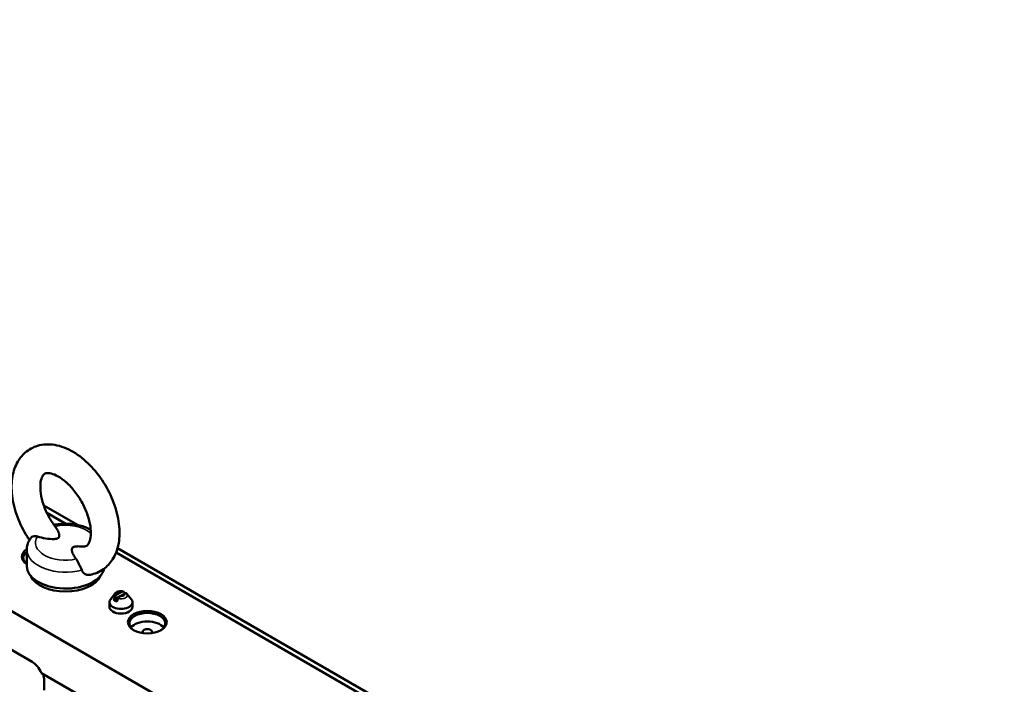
# Model space of a CAD drawing. Header units: millimetres. Extents: x 0 to 8058, y -283 to 1782.
# Tile 26 of 35: x 1888 to 2145, y 684 to 857. Entities that reach past the tile are written whole.
import ezdxf

# ---------------------------------------------------------------- set-up
doc = ezdxf.new("R2010")
doc.units = ezdxf.units.MM
doc.header["$LTSCALE"] = 3
doc.layers.add('Sichtbar (ISO)', color=7, linetype='Continuous', lineweight=50)
doc.layers.add('Sichtbar schmal (ISO)', color=7, linetype='Continuous', lineweight=35)

msp = doc.modelspace()

# ---------------------------------------------------------------- linework, layer by layer
at = {"layer": 'Sichtbar (ISO)'}
for p, q in [((1618.485, 857.384), (2405.866, 402.79)), ((1894.335, 730.578), (1903.091, 725.523)), ((1895.101, 728.711), (1900.092, 725.829)), ((1889.884, 714.746), (1889.884, 719.033)), ((1913.177, 718.275), (2142.654, 585.786)), ((1913.579, 719.467), (2142.597, 587.244)), ((1912.908, 707.569), (1911.722, 706.038)), ((1914.691, 708.067), (1913.434, 707.341)), ((1915.486, 707.608), (1914.23, 706.882)), ((1915.518, 707.626), (1915.486, 707.608)), ((1916.013, 707.569), (1917.199, 706.038)), ((1911.46, 704.106), (1911.46, 705.331)), ((1914.23, 706.882), (1912.607, 705.945)), ((1917.46, 704.106), (1917.46, 705.331)), ((1870.047, 702.041), (1891.26, 689.793)), ((1918.779, 672.374), (1893.705, 686.851)), ((1894.442, 684.894), (1894.442, 682.409))]:
    msp.add_line(p, q, dxfattribs=at)
for centre, major_axis, start_param, end_param in [((1893.645, 717.196), (-5.062, 0), 5.5493749, 7.0165576), ((1893.645, 716.89), (-4.688, 0), 5.6436195, 6.9227511), ((1900.009, 714.746), (-10.125, 0), 0, 3.0326337), ((1900.009, 713.522), (-9.375, 0), 0.2573911, 2.8842016), ((1914.46, 706.556), (-2.134, 0), 4.1932279, 4.1937355), ((1914.46, 705.331), (3, 0), 2.7210583, 6.7037196), ((1914.46, 706.556), (2.134, 0), 3.6602461, 4.1937355), ((1914.46, 704.106), (3, 0), 3.1415927, 6.2831853), ((1921.355, 699.82), (4.688, 0), 5.5370274, 10.1709359), ((1921.355, 697.615), (-4.687, 0), 3.5610813, 5.8636966), ((1921.355, 697.615), (1.238, 0), 5.7804126, 9.9275506), ((1891.26, 686.425), (2.062, -3.572), 1.3623295, 2.3561945), ((1891.525, 686.578), (2.063, -3.572), 0.7853982, 1.25726)]:
    msp.add_ellipse(centre, major_axis=major_axis, ratio=0.5773503, start_param=start_param, end_param=end_param, dxfattribs=at)
msp.add_ellipse((1921.355, 700.126), major_axis=(5.062, 0), ratio=0.5773503, dxfattribs=at)
for points, knots in [([(1906.415, 712.506), (1907.645, 712.737), (1908.842, 713.233), (1910.838, 714.648), (1911.651, 715.528), (1912.992, 717.631), (1913.471, 718.88), (1914.107, 721.761), (1914.176, 723.426), (1913.863, 726.952), (1913.442, 728.821), (1912.175, 732.484), (1911.331, 734.278), (1909.312, 737.642), (1908.139, 739.212), (1905.537, 742.009), (1904.107, 743.232), (1901.062, 745.18), (1899.443, 745.908), (1896.252, 746.609), (1894.681, 746.65), (1891.968, 746.001), (1890.818, 745.456), (1888.9, 743.967), (1888.124, 743.049), (1886.851, 740.867), (1886.41, 739.574), (1885.866, 736.608), (1885.848, 734.905), (1886.271, 731.337), (1886.742, 729.466), (1888.101, 725.819), (1888.984, 724.043), (1890.206, 722.104), (1890.385, 721.83), (1890.569, 721.56)], [5.2976925, 5.2976925, 5.2976925, 5.2976925, 5.5516118, 5.5516118, 5.7894412, 5.7894412, 6.061034, 6.061034, 6.390962, 6.390962, 6.7462056, 6.7462056, 7.0979864, 7.0979864, 7.447333, 7.447333, 7.7999358, 7.7999358, 8.1543123, 8.1543123, 8.4694395, 8.4694395, 8.7186614, 8.7186614, 8.9580112, 8.9580112, 9.2355336, 9.2355336, 9.5706582, 9.5706582, 9.9260961, 9.9260961, 10.2773616, 10.2773616, 10.3359335, 10.3359335, 10.3359335, 10.3359335]), ([(1904.309, 719.861), (1904.752, 719.813), (1905.042, 719.863), (1905.465, 720.01), (1905.61, 720.102), (1905.928, 720.486), (1906.065, 720.701), (1906.367, 721.43), (1906.517, 722.027), (1906.627, 723.46), (1906.601, 724.274), (1906.341, 726.078), (1906.103, 727.071), (1905.406, 729.131), (1904.941, 730.199), (1903.825, 732.272), (1903.171, 733.277), (1901.76, 735.094), (1901.002, 735.908), (1899.5, 737.25), (1898.756, 737.785), (1897.403, 738.552), (1896.791, 738.793), (1895.777, 739.049), (1895.382, 739.061), (1894.724, 738.982), (1894.561, 738.894), (1894.189, 738.545), (1894.001, 738.3), (1893.651, 737.457), (1893.501, 736.861), (1893.39, 735.428), (1893.417, 734.614), (1893.676, 732.811), (1893.914, 731.817), (1894.611, 729.757), (1895.076, 728.69), (1896.167, 726.662), (1896.787, 725.7), (1897.459, 724.821)], [5.0991959, 5.0991959, 5.0991959, 5.0991959, 5.3873586, 5.3873586, 5.7091574, 5.7091574, 5.9146305, 5.9146305, 6.1982307, 6.1982307, 6.4621934, 6.4621934, 6.7350325, 6.7350325, 7.016896, 7.016896, 7.3028057, 7.3028057, 7.586766, 7.586766, 7.8629475, 7.8629475, 8.1287523, 8.1287523, 8.3978368, 8.3978368, 8.7736688, 8.7736688, 9.0560682, 9.0560682, 9.3397042, 9.3397042, 9.603665, 9.603665, 9.8764993, 9.8764993, 10.1583597, 10.1583597, 10.431567, 10.431567, 10.431567, 10.431567]), ([(1906.57, 724.271), (1905.704, 724.754), (1904.741, 725.121), (1902.698, 725.638), (1901.617, 725.785), (1899.452, 725.856), (1898.368, 725.782), (1897.196, 725.576), (1897.07, 725.552), (1896.944, 725.526)], [1.5888865, 1.5888865, 1.5888865, 1.5888865, 1.9430408, 1.9430408, 2.2995062, 2.2995062, 2.6519947, 2.6519947, 2.6949147, 2.6949147, 2.6949147, 2.6949147]), ([(1890.918, 722.102), (1890.945, 722.14), (1890.976, 722.176), (1891.132, 722.328), (1891.297, 722.422), (1891.693, 722.545), (1891.916, 722.574), (1892.315, 722.557), (1892.482, 722.531), (1892.646, 722.483)], [-0.49573795, -0.49573795, -0.49573795, -0.49573795, -0.46452916, -0.46452916, -0.35739452, -0.35739452, -0.25308531, -0.25308531, -0.1806869, -0.1806869, -0.1806869, -0.1806869]), ([(1897.459, 724.821), (1897.701, 724.505), (1897.898, 724.184), (1898.238, 723.484), (1898.41, 723.007), (1898.358, 722.487), (1898.32, 722.351), (1898.196, 722.168), (1898.107, 722.084), (1897.906, 721.968), (1897.761, 721.917), (1897.443, 721.845), (1897.208, 721.823), (1896.308, 721.793), (1895.482, 721.892), (1894.099, 722.116), (1893.356, 722.278), (1892.646, 722.483)], [1.3186435, 1.3186435, 1.3186435, 1.3186435, 1.541162, 1.541162, 1.8223406, 1.8223406, 1.9017722, 1.9017722, 1.9586643, 1.9586643, 2.0155563, 2.0155563, 2.0949879, 2.0949879, 2.3761666, 2.3761666, 2.6695522, 2.6695522, 2.6695522, 2.6695522]), ([(1890.918, 722.102), (1890.791, 721.927), (1890.674, 721.746), (1890.46, 721.368), (1890.363, 721.172), (1890.194, 720.769), (1890.122, 720.561), (1890.005, 720.135), (1889.959, 719.918), (1889.899, 719.478), (1889.884, 719.256), (1889.884, 719.033)], [3.53162675, 3.53162675, 3.53162675, 3.53162675, 3.61069956, 3.61069956, 3.68977238, 3.68977238, 3.76884519, 3.76884519, 3.847918, 3.847918, 3.92699082, 3.92699082, 3.92699082, 3.92699082]), ([(1902.803, 716.619), (1902.447, 717.029), (1902.167, 717.458), (1901.779, 718.257), (1901.607, 718.733), (1901.66, 719.253), (1901.697, 719.389), (1901.821, 719.572), (1901.91, 719.656), (1902.111, 719.772), (1902.257, 719.824), (1902.574, 719.895), (1902.81, 719.917), (1903.418, 719.937), (1903.869, 719.909), (1904.309, 719.862)], [1.2477763, 1.2477763, 1.2477763, 1.2477763, 1.541162, 1.541162, 1.8223406, 1.8223406, 1.9017722, 1.9017722, 1.9586643, 1.9586643, 2.0155563, 2.0155563, 2.0949879, 2.0949879, 2.2591027, 2.2591027, 2.2591027, 2.2591027]), ([(1902.803, 716.619), (1902.859, 716.554), (1902.913, 716.479), (1903.09, 716.203), (1903.206, 715.969), (1903.445, 715.459), (1903.564, 715.191), (1903.808, 714.651), (1903.929, 714.387), (1904.107, 713.992), (1904.17, 713.849), (1904.224, 713.718)], [-0.85583948, -0.85583948, -0.85583948, -0.85583948, -0.80597623, -0.80597623, -0.68971765, -0.68971765, -0.57457226, -0.57457226, -0.45675968, -0.45675968, -0.38276916, -0.38276916, -0.38276916, -0.38276916]), ([(1906.415, 712.506), (1906.315, 712.487), (1906.215, 712.476), (1905.76, 712.456), (1905.416, 712.534), (1904.81, 712.863), (1904.559, 713.109), (1904.318, 713.513), (1904.267, 713.613), (1904.224, 713.718)], [4.22326161, 4.22326161, 4.22326161, 4.22326161, 4.27684858, 4.27684858, 4.46799056, 4.46799056, 4.66091166, 4.66091166, 4.7211317, 4.7211317, 4.7211317, 4.7211317]), ([(1915.052, 708.149), (1914.904, 708.185), (1914.751, 708.207), (1914.444, 708.224), (1914.29, 708.218), (1913.985, 708.179), (1913.835, 708.146), (1913.545, 708.048), (1913.404, 707.983), (1913.139, 707.813), (1913.014, 707.706), (1912.908, 707.569)], [1.952899, 1.952899, 1.952899, 1.952899, 2.2636105, 2.2636105, 2.574322, 2.574322, 2.8850335, 2.8850335, 3.195745, 3.195745, 3.5064565, 3.5064565, 3.5064565, 3.5064565]), ([(1913.434, 707.341), (1913.359, 707.298), (1913.269, 707.229), (1913.136, 707.092), (1913.067, 707.003), (1912.985, 706.867), (1912.953, 706.804), (1912.927, 706.743)], [-0.4266994, -0.4266994, -0.4266994, -0.4266994, -0.38388292, -0.38388292, -0.34567303, -0.34567303, -0.32053213, -0.32053213, -0.32053213, -0.32053213]), ([(1915.198, 708.053), (1915.172, 708.085), (1915.14, 708.112), (1915.059, 708.153), (1914.99, 708.162), (1914.856, 708.145), (1914.766, 708.111), (1914.691, 708.067)], [-0.76240067, -0.76240067, -0.76240067, -0.76240067, -0.73725977, -0.73725977, -0.69904989, -0.69904989, -0.6562334, -0.6562334, -0.6562334, -0.6562334]), ([(1915.486, 707.608), (1915.562, 707.651), (1915.651, 707.686), (1915.785, 707.703), (1915.854, 707.694), (1915.933, 707.654), (1915.962, 707.631), (1915.986, 707.603)], [0.6562334, 0.6562334, 0.6562334, 0.6562334, 0.69904989, 0.69904989, 0.73725977, 0.73725977, 0.76010015, 0.76010015, 0.76010015, 0.76010015]), ([(1916.013, 707.569), (1916.011, 707.572), (1916.009, 707.574), (1916.006, 707.578), (1916.004, 707.581), (1916.001, 707.585), (1915.999, 707.587), (1915.995, 707.592), (1915.993, 707.594), (1915.99, 707.598), (1915.988, 707.601), (1915.986, 707.603)], [1.205932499, 1.205932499, 1.205932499, 1.205932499, 1.211107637, 1.211107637, 1.216282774, 1.216282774, 1.221457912, 1.221457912, 1.22663305, 1.22663305, 1.231808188, 1.231808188, 1.231808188, 1.231808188]), ([(1913.723, 706.283), (1913.749, 706.345), (1913.78, 706.408), (1913.862, 706.544), (1913.931, 706.633), (1914.065, 706.769), (1914.154, 706.839), (1914.23, 706.882)], [0.32053213, 0.32053213, 0.32053213, 0.32053213, 0.34567303, 0.34567303, 0.38388292, 0.38388292, 0.4266994, 0.4266994, 0.4266994, 0.4266994])]:
    msp.add_open_spline(points, degree=3, knots=knots, dxfattribs=at)
for points, weights in [([(1915.518, 707.626), (1915.34, 707.867), (1915.198, 708.053)], [1.09655479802, 1.10582889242, 1.09960415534]), ([(1912.927, 706.743), (1912.785, 706.392), (1912.607, 705.945)], [1.09960415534, 1.10582889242, 1.09655479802]), ([(1913.723, 706.283), (1913.581, 705.933), (1913.402, 705.486)], [1.09960415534, 1.10582889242, 1.09655479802])]:
    msp.add_rational_spline(points, weights, degree=2, dxfattribs=at)
at = {"layer": 'Sichtbar schmal (ISO)'}
for centre, major_axis, start_param, end_param in [((1900.009, 720.87), (7.875, 0), 0.5791564, 1.9311891), ((1900.009, 720.87), (-7.875, 0), 5.9205223, 8.2166446), ((1900.009, 719.033), (-10.125, 0), 0, 2.0002122), ((1914.46, 707.168), (-1.701, 0), 5.862651, 6.7315433), ((1914.46, 707.475), (-1.051, 0), 4.4914739, 6.5041004), ((1914.46, 707.168), (1.701, 0), 4.264031, 6.7037196), ((1914.46, 707.475), (1.051, 0), 4.4914739, 6.5041004)]:
    msp.add_ellipse(centre, major_axis=major_axis, ratio=0.5773503, start_param=start_param, end_param=end_param, dxfattribs=at)

doc.saveas('drawing.dxf')
